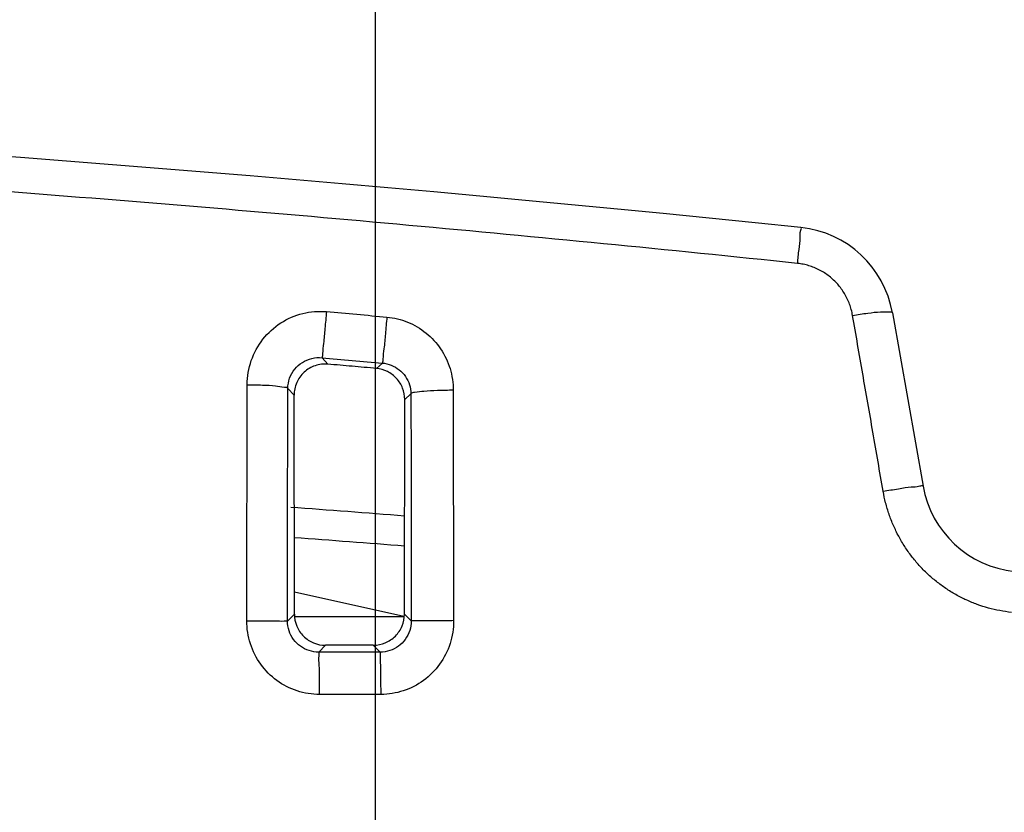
# Model space of a CAD drawing. Header units: inches. Extents: x 0 to 34, y 0 to 22.
# Tile 78 of 98: x 14.3 to 15.2, y 18.9 to 19.6. Entities that reach past the tile are written whole.
import ezdxf

# ---------------------------------------------------------------- set-up
doc = ezdxf.new("R2010")
doc.units = ezdxf.units.IN
doc.header["$LTSCALE"] = 1.87
doc.header["$MEASUREMENT"] = 0
doc.layers.get('0').update_dxf_attribs({"linetype": 'CONTINUOUS'})
doc.layers.add('DIMENSIONS', color=7, linetype='CONTINUOUS')
doc.styles.get("Standard").update_dxf_attribs({"font": 'txt', "width": 0.8})
doc.dimstyles.new('DIMSTYLE_1', dxfattribs={"dimtxt": 0.125, "dimasz": 0.18, "dimexe": 0.18, "dimexo": 0.0625, "dimgap": 0.09, "dimtad": 0, "dimtih": 1, "dimtoh": 1, "dimdec": 3, "dimzin": 4, "dimdsep": 46, "dimtxsty": 'STANDARD', "dimblk": '_FILLED', "dimblk1": '_FILLED', "dimblk2": '_FILLED', "dimcen": 0.09, "dimadec": 0, "dimazin": 0, "dimtp": 0.001, "dimtm": 0.001, "dimtfac": 1, "dimtdec": 3, "dimtofl": 0, "dimtmove": 0, "dimatfit": 3, "dimldrblk": '_FILLED', "dimfxl": 1, "dimtolj": 1, "dimtzin": 4, "dimarcsym": 0})

# ---------------------------------------------------------------- blocks, each defined once
blk = doc.blocks.new('_FILLED')
at = {"color": 0, "linetype": 'BYBLOCK'}
blk.add_solid([(0, 0), (-1, 0.1736), (-1, -0.1736)], dxfattribs=at)
blk = doc.blocks.new('*D4')
at = {"layer": 'DIMENSIONS', "color": 2, "linetype": 'CONTINUOUS'}
for p, q in [((13.74148, 17.31633), (13.74148, 20.94833)), ((14.62817, 17.31633), (14.62817, 20.94833)), ((13.74148, 20.82333), (13.38148, 20.82333)), ((14.62817, 20.82333), (14.99832, 20.82333))]:
    blk.add_line(p, q, dxfattribs=at)
at = {"layer": 'DIMENSIONS', "color": 2, "linetype": 'CONTINUOUS', "xscale": 0.18, "yscale": 0.18, "zscale": 0.18}
blk.add_blockref('_FILLED', (13.74148, 20.82333), dxfattribs=at)
at = {"layer": 'DIMENSIONS', "color": 2, "linetype": 'CONTINUOUS', "xscale": 0.18, "yscale": 0.18, "zscale": 0.18, "rotation": 180}
blk.add_blockref('_FILLED', (14.62817, 20.82333), dxfattribs=at)
at = {"layer": 'DIMENSIONS', "color": 2, "linetype": 'CONTINUOUS', "width": 0.8}
for s, p in [('[', (15.58582, 20.76083)), (']', (16.18582, 20.76083)), ('.887', (15.06082, 20.76083)), ('22.52', (15.68582, 20.76083))]:
    blk.add_text(s, height=0.125, dxfattribs=at).set_placement(p)

msp = doc.modelspace()

# ---------------------------------------------------------------- linework, layer by layer
at = {"color": 7, "linetype": 'CONTINUOUS'}
for p, q in [((15.12624, 19.34492), (15.15566, 19.17806)), ((14.57673, 19.30173), (14.58243, 19.29552)), ((14.63485, 19.29659), (14.62913, 19.29136)), ((14.50429, 19.04837), (14.50466, 19.2757)), ((14.54385, 19.27219), (14.54986, 19.26563)), ((14.55012, 19.05476), (14.54986, 19.26563)), ((14.66236, 19.2669), (14.6564, 19.26145)), ((14.70319, 19.27034), (14.70354, 19.04852)), ((14.65614, 19.05483), (14.6564, 19.26145)), ((14.65565, 19.05259), (14.55009, 19.07599)), ((14.54348, 19.04812), (14.55012, 19.05476)), ((14.66271, 19.04823), (14.65614, 19.05483)), ((14.65564, 19.05233), (14.5506, 19.05233)), ((14.57353, 19.01821), (14.58016, 19.02483)), ((14.63276, 19.01825), (14.62615, 19.02487))]:
    msp.add_line(p, q, dxfattribs=at)
for centre, radius, start, end in [((12.20317, -7.96418), 27.53751, 84.091147, 95.908853), ((15.02776, 19.32755), 0.1, 10, 84.09116), ((15.25414, 19.19542), 0.1, 189.99999, 264.11181), ((12.78171, -4.77742), 24, 85.520184, 85.782847)]:
    msp.add_arc(centre, radius, start, end, dxfattribs=at)
for points, knots in [([(15.0349, 19.39248), (14.91018, 19.40557), (14.66019, 19.43005), (14.28429, 19.4616), (13.90722, 19.48797), (13.52929, 19.50911), (13.15078, 19.52499), (12.77187, 19.53558), (12.39276, 19.54088), (12.01358, 19.54088), (11.63446, 19.53558), (11.25556, 19.52499), (10.87704, 19.50911), (10.49912, 19.48797), (10.12204, 19.4616), (9.74615, 19.43005), (9.49616, 19.40557), (9.37143, 19.39248)], [0, 0, 0, 0, 0.06631, 0.132812, 0.199446, 0.266168, 0.332946, 0.399757, 0.466584, 0.533416, 0.600244, 0.667054, 0.733832, 0.800554, 0.867189, 0.93369, 1, 1, 1, 1]), ([(15.0349, 19.39248), (15.03536, 19.39699), (15.03591, 19.40496), (15.03787, 19.41648), (15.03668, 19.42182), (15.0389, 19.42693), (15.03805, 19.42702)], [0, 0, 0, 0, 0.392135, 0.714601, 0.92621, 1, 1, 1, 1]), ([(15.08783, 19.34248), (15.08751, 19.34433), (15.0867, 19.348), (15.08499, 19.35336), (15.08279, 19.35854), (15.08014, 19.36349), (15.07705, 19.36817), (15.07354, 19.37254), (15.06966, 19.37656), (15.06542, 19.3802), (15.06088, 19.38343), (15.05606, 19.38621), (15.05101, 19.38854), (15.04577, 19.39038), (15.04039, 19.39173), (15.03674, 19.39228), (15.0349, 19.39248)], [0, 0, 0, 0, 0.072037, 0.14403, 0.215948, 0.287749, 0.359438, 0.431019, 0.502498, 0.573873, 0.645105, 0.7162, 0.787255, 0.858261, 0.929165, 1, 1, 1, 1]), ([(14.50466, 19.2757), (14.50469, 19.28356), (14.50737, 19.29935), (14.51879, 19.32026), (14.53627, 19.33623), (14.55781, 19.34557), (14.57341, 19.34677), (14.58101, 19.3461)], [0, 0, 0, 0, 0.202884, 0.404575, 0.604584, 0.802934, 1, 1, 1, 1]), ([(14.58101, 19.3461), (14.58054, 19.34068), (14.57958, 19.33051), (14.57856, 19.31695), (14.57715, 19.30772), (14.57721, 19.30295), (14.57673, 19.30173)], [0, 0, 0, 0, 0.366233, 0.688274, 0.912043, 1, 1, 1, 1]), ([(14.58101, 19.3461), (14.59072, 19.34524), (14.61012, 19.34351), (14.62953, 19.34176), (14.63923, 19.34087)], [0, 0, 0, 0, 0.499965, 1, 1, 1, 1]), ([(14.63923, 19.34087), (14.63876, 19.33546), (14.63777, 19.32531), (14.63673, 19.31177), (14.63528, 19.30256), (14.63535, 19.29779), (14.63485, 19.29659)], [0, 0, 0, 0, 0.366371, 0.688381, 0.912071, 1, 1, 1, 1]), ([(14.63923, 19.34087), (14.64605, 19.34025), (14.65961, 19.33695), (14.67762, 19.32626), (14.69188, 19.31065), (14.70104, 19.29147), (14.70317, 19.27736), (14.70319, 19.27034)], [0, 0, 0, 0, 0.19723, 0.395538, 0.595656, 0.797562, 1, 1, 1, 1]), ([(15.08783, 19.34248), (15.09268, 19.34331), (15.10145, 19.34462), (15.11391, 19.34607), (15.12057, 19.34596), (15.12605, 19.346), (15.12624, 19.34492)], [0, 0, 0, 0, 0.380463, 0.700452, 0.915225, 1, 1, 1, 1]), ([(15.11726, 19.17315), (15.11398, 19.19206), (15.10742, 19.22979), (15.09761, 19.28624), (15.09108, 19.32377), (15.08783, 19.34248)], [0, 0, 0, 0, 0.335088, 0.668491, 1, 1, 1, 1]), ([(14.54385, 19.27219), (14.54387, 19.2755), (14.54504, 19.28216), (14.54999, 19.29096), (14.55753, 19.29765), (14.56678, 19.30154), (14.57346, 19.30202), (14.57673, 19.30173)], [0, 0, 0, 0, 0.200927, 0.401423, 0.601516, 0.801143, 1, 1, 1, 1]), ([(14.57673, 19.30173), (14.58642, 19.30088), (14.60579, 19.29918), (14.62516, 19.29746), (14.63485, 19.29659)], [0, 0, 0, 0, 0.500007, 1, 1, 1, 1]), ([(14.58243, 19.29552), (14.57833, 19.29588), (14.56986, 19.29487), (14.55895, 19.28838), (14.55157, 19.27806), (14.54985, 19.26974), (14.54986, 19.26563)], [0, 0, 0, 0, 0.250579, 0.500654, 0.750379, 1, 1, 1, 1]), ([(14.62913, 19.29136), (14.62135, 19.29206), (14.60578, 19.29345), (14.59022, 19.29483), (14.58243, 19.29552)], [0, 0, 0, 0, 0.500003, 1, 1, 1, 1]), ([(14.63485, 19.29659), (14.63777, 19.29633), (14.64357, 19.29495), (14.65131, 19.29046), (14.65745, 19.2839), (14.66141, 19.27582), (14.66234, 19.26986), (14.66236, 19.2669)], [0, 0, 0, 0, 0.198894, 0.398215, 0.598353, 0.799253, 1, 1, 1, 1]), ([(14.6564, 19.26145), (14.6564, 19.26514), (14.65502, 19.27259), (14.64906, 19.28221), (14.64004, 19.289), (14.63278, 19.29103), (14.62913, 19.29136)], [0, 0, 0, 0, 0.250638, 0.501179, 0.751193, 1, 1, 1, 1]), ([(14.50466, 19.2757), (14.50958, 19.27568), (14.51855, 19.27542), (14.53098, 19.275), (14.53822, 19.27355), (14.54341, 19.2733), (14.54385, 19.27219)], [0, 0, 0, 0, 0.373051, 0.690831, 0.909021, 1, 1, 1, 1]), ([(14.54348, 19.04812), (14.54349, 19.07318), (14.54352, 19.12313), (14.54364, 19.19782), (14.54377, 19.24745), (14.54385, 19.27219)], [0, 0, 0, 0, 0.335483, 0.668814, 1, 1, 1, 1]), ([(14.70319, 19.27034), (14.69811, 19.27034), (14.68879, 19.27009), (14.67584, 19.26974), (14.66828, 19.26823), (14.66283, 19.26806), (14.66236, 19.2669)], [0, 0, 0, 0, 0.37044, 0.68901, 0.908782, 1, 1, 1, 1]), ([(14.66236, 19.2669), (14.66243, 19.24276), (14.66256, 19.19433), (14.66267, 19.12144), (14.66271, 19.07269), (14.66271, 19.04823)], [0, 0, 0, 0, 0.331164, 0.664437, 1, 1, 1, 1]), ([(15.11726, 19.17315), (15.12215, 19.174), (15.13092, 19.17529), (15.14359, 19.17775), (15.14978, 19.17723), (15.15549, 19.17904), (15.15566, 19.17806)], [0, 0, 0, 0, 0.384122, 0.707315, 0.922669, 1, 1, 1, 1]), ([(15.24082, 19.05652), (15.23708, 19.05691), (15.22962, 19.058), (15.2186, 19.06054), (15.20781, 19.06398), (15.19733, 19.06829), (15.18724, 19.07343), (15.17759, 19.07938), (15.16844, 19.0861), (15.15986, 19.09354), (15.15189, 19.10166), (15.14459, 19.11041), (15.13799, 19.11976), (15.13212, 19.12967), (15.12706, 19.14007), (15.12284, 19.15086), (15.11953, 19.1619), (15.11792, 19.16939), (15.11726, 19.17315)], [0, 0, 0, 0, 0.061855, 0.123833, 0.185902, 0.247997, 0.310044, 0.372101, 0.434265, 0.496528, 0.558861, 0.621235, 0.683878, 0.747016, 0.810503, 0.87402, 0.937273, 1, 1, 1, 1]), ([(14.55012, 19.05476), (14.55012, 19.05086), (14.55169, 19.04297), (14.5584, 19.03302), (14.56838, 19.02638), (14.57626, 19.02483), (14.58016, 19.02483)], [0, 0, 0, 0, 0.249995, 0.50026, 0.750381, 1, 1, 1, 1]), ([(14.62615, 19.02487), (14.63005, 19.02487), (14.63795, 19.02644), (14.64791, 19.03312), (14.65458, 19.04308), (14.65614, 19.05095), (14.65614, 19.05483)], [0, 0, 0, 0, 0.250362, 0.500815, 0.75084, 1, 1, 1, 1]), ([(14.50429, 19.04837), (14.50921, 19.04837), (14.5183, 19.04832), (14.53026, 19.0484), (14.53838, 19.04808), (14.54238, 19.04832), (14.54348, 19.04813)], [0, 0, 0, 0, 0.376188, 0.696121, 0.914381, 1, 1, 1, 1]), ([(14.57434, 18.97748), (14.56706, 18.97748), (14.55239, 18.9798), (14.53259, 18.98997), (14.51681, 19.00586), (14.50664, 19.02596), (14.50429, 19.04092), (14.50429, 19.04837)], [0, 0, 0, 0, 0.198089, 0.396408, 0.595958, 0.79718, 1, 1, 1, 1]), ([(14.57353, 19.01821), (14.57041, 19.0182), (14.56412, 19.01916), (14.55562, 19.02343), (14.54884, 19.03013), (14.54447, 19.03863), (14.54348, 19.04497), (14.54348, 19.04812)], [0, 0, 0, 0, 0.19969, 0.398827, 0.598232, 0.798491, 1, 1, 1, 1]), ([(14.66271, 19.04823), (14.66271, 19.04508), (14.66172, 19.03875), (14.65736, 19.03024), (14.6506, 19.02352), (14.64213, 19.01923), (14.63587, 19.01825), (14.63276, 19.01825)], [0, 0, 0, 0, 0.201233, 0.402295, 0.602159, 0.801277, 1, 1, 1, 1]), ([(14.70354, 19.04852), (14.70354, 19.04105), (14.7012, 19.02608), (14.69102, 19.00594), (14.67524, 18.99003), (14.65548, 18.97987), (14.64084, 18.97753), (14.6336, 18.97752)], [0, 0, 0, 0, 0.203034, 0.404756, 0.604536, 0.80275, 1, 1, 1, 1]), ([(14.70354, 19.04852), (14.69846, 19.04851), (14.68902, 19.04847), (14.67657, 19.04855), (14.66807, 19.04822), (14.66387, 19.04847), (14.66271, 19.04827)], [0, 0, 0, 0, 0.373301, 0.693869, 0.913731, 1, 1, 1, 1]), ([(14.63276, 19.01825), (14.62289, 19.01824), (14.60315, 19.01823), (14.5834, 19.01822), (14.57353, 19.01821)], [0, 0, 0, 0, 0.50002, 1, 1, 1, 1]), ([(14.57434, 18.97748), (14.57434, 18.98255), (14.5742, 18.99194), (14.5744, 19.00448), (14.57346, 19.01271), (14.57412, 19.01719), (14.57353, 19.01821)], [0, 0, 0, 0, 0.373334, 0.693758, 0.913513, 1, 1, 1, 1]), ([(14.62615, 19.02487), (14.61848, 19.02486), (14.60315, 19.02485), (14.58782, 19.02484), (14.58016, 19.02483)], [0, 0, 0, 0, 0.500001, 1, 1, 1, 1]), ([(14.6336, 18.97752), (14.63359, 18.98259), (14.63345, 18.99198), (14.63366, 19.00452), (14.6327, 19.01275), (14.63337, 19.01724), (14.63276, 19.01825)], [0, 0, 0, 0, 0.373326, 0.693743, 0.913497, 1, 1, 1, 1]), ([(14.6336, 18.97752), (14.62372, 18.97752), (14.60397, 18.9775), (14.58422, 18.97749), (14.57434, 18.97748)], [0, 0, 0, 0, 0.500001, 1, 1, 1, 1])]:
    msp.add_open_spline(points, degree=3, knots=knots, dxfattribs=at)
msp.add_open_spline([(14.65627, 19.12029), (14.62089, 19.12306), (14.5855, 19.12576), (14.55011, 19.12837)], degree=3, dxfattribs=at)

# ---------------------------------------------------------------- dimensions: what is measured, and where the dimension line sits
at = {"layer": 'DIMENSIONS', "color": 2, "linetype": 'CONTINUOUS'}
dim = msp.add_linear_dim(base=(13.74148, 20.82333), p1=(14.62817, 17.31633), p2=(13.74148, 17.31633), angle=180, dimstyle='DIMSTYLE_1', dxfattribs=at)
dim.commit()
dim.dimension.update_dxf_attribs({"geometry": '*D4', "text_midpoint": (15.67332, 20.82333), "dimtype": 160})

doc.saveas('drawing.dxf')
